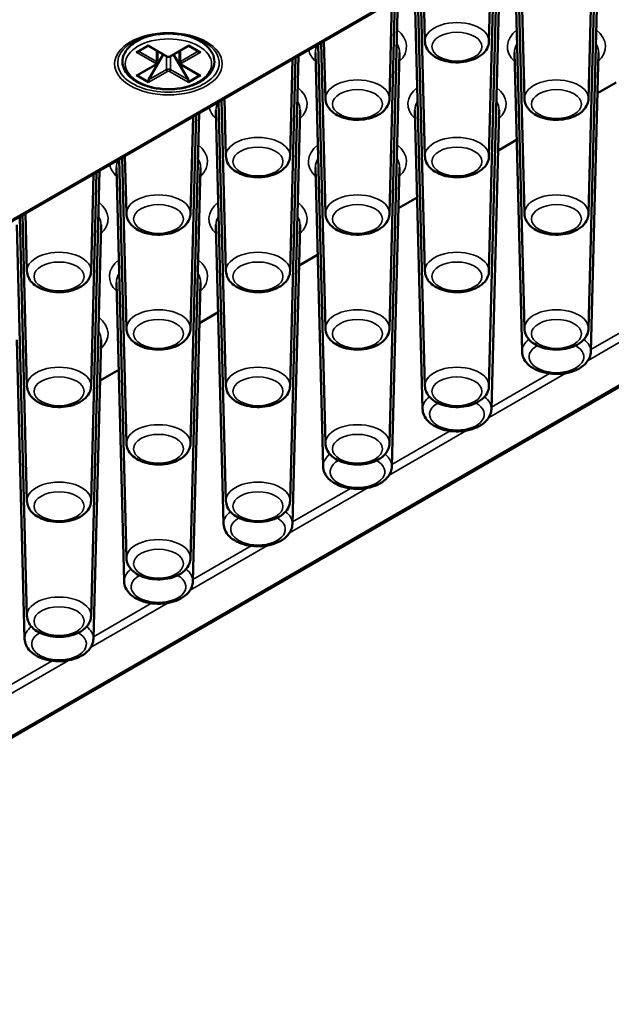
# Paper-space layout 'Sheet_1' of a CAD drawing. Header units: millimetres. Extents: x 0.8 to 58.3, y 0.8 to 58.3.
# Tile 48 of 128: x 9.9 to 11.5, y 40.8 to 43.5. Entities that reach past the tile are written whole.
import ezdxf

# ---------------------------------------------------------------- set-up
doc = ezdxf.new("R2010")
doc.units = ezdxf.units.MM
doc.layers.add('Visible (ISO)', color=7, linetype='Continuous', lineweight=50)
doc.layers.add('Visible Narrow (ISO)', color=7, linetype='Continuous', lineweight=35)

psp = doc.layouts.new('Sheet_1')

# ---------------------------------------------------------------- linework, layer by layer
at = {"layer": 'Visible (ISO)'}
for p, q in [((8.57996, 40.79195), (17.28225, 45.81622)), ((13.96883, 45.34788), (8.65161, 42.27798)), ((11.48583, 43.00395), (11.50953, 43.928)), ((11.48583, 43.32541), (11.50116, 43.92317)), ((11.30655, 43.00395), (11.28615, 43.79903)), ((11.30655, 43.32541), (11.29427, 43.80372)), ((11.30655, 42.6825), (11.27849, 43.77588)), ((11.48583, 42.6825), (11.51388, 43.77588)), ((11.20744, 42.84323), (11.23115, 43.76728)), ((11.20744, 43.16468), (11.22277, 43.76244)), ((11.20744, 43.48614), (11.2144, 43.75761)), ((11.02816, 42.84323), (11.00776, 43.6383)), ((11.02816, 43.16468), (11.01588, 43.643)), ((11.02816, 43.48614), (11.02401, 43.64769)), ((10.92905, 42.6825), (10.95276, 43.60655)), ((11.02816, 42.52177), (11.0001, 43.61515)), ((11.20744, 42.52177), (11.23549, 43.61515)), ((10.92905, 43.00395), (10.94439, 43.60172)), ((10.92905, 43.32541), (10.93601, 43.59688)), ((10.24249, 43.49782), (10.22115, 43.48549)), ((10.37845, 43.49782), (10.39979, 43.48549)), ((10.22417, 43.4567), (10.25364, 43.47372)), ((10.25364, 43.47505), (10.25364, 43.47372)), ((10.30572, 43.44365), (10.25364, 43.47372)), ((10.31522, 43.44365), (10.3673, 43.47372)), ((10.3673, 43.47505), (10.3673, 43.47372)), ((10.3673, 43.47372), (10.39677, 43.4567)), ((10.74977, 42.6825), (10.72937, 43.47758)), ((10.74977, 43.00395), (10.7375, 43.48227)), ((10.74977, 43.32541), (10.74562, 43.48696)), ((10.25479, 43.37794), (10.29597, 43.44927)), ((10.27937, 43.45886), (10.27937, 43.42616)), ((10.36615, 43.37794), (10.32497, 43.44927)), ((10.34157, 43.45886), (10.34157, 43.42616)), ((10.65066, 42.52177), (10.67437, 43.44582)), ((10.65066, 42.84323), (10.666, 43.44099)), ((10.74977, 42.36104), (10.72171, 43.45442)), ((10.92905, 42.36104), (10.9571, 43.45442)), ((11.29995, 42.61815), (11.27849, 43.45442)), ((11.49242, 42.61815), (11.51388, 43.45442)), ((10.22417, 43.39108), (10.27625, 43.42115)), ((10.39677, 43.39108), (10.34469, 43.42115)), ((10.65066, 43.16468), (10.65763, 43.43615)), ((10.25364, 43.37085), (10.25364, 43.37406)), ((10.3673, 43.37085), (10.3673, 43.37406)), ((11.56315, 43.37096), (11.51096, 43.34083)), ((10.47138, 42.52177), (10.45098, 43.31685)), ((10.47138, 42.84323), (10.45911, 43.32154)), ((10.47138, 43.16468), (10.46723, 43.32623)), ((10.37227, 42.36104), (10.39598, 43.28509)), ((10.37227, 42.6825), (10.38761, 43.28026)), ((10.37227, 43.00395), (10.37924, 43.27543)), ((10.47138, 42.20032), (10.44333, 43.2937)), ((10.65066, 42.20032), (10.67871, 43.2937)), ((11.02156, 42.45742), (11.0001, 43.2937)), ((11.21403, 42.45742), (11.23549, 43.2937)), ((11.28476, 43.21023), (11.23258, 43.18011)), ((10.19299, 43.00395), (10.18885, 43.1655)), ((10.19299, 42.36104), (10.17259, 43.15612)), ((10.19299, 42.6825), (10.18072, 43.16081)), ((10.09388, 42.20032), (10.11759, 43.12437)), ((10.09388, 42.52177), (10.10922, 43.11953)), ((10.09388, 42.84323), (10.10085, 43.1147)), ((10.19299, 42.03959), (10.16494, 43.13297)), ((10.37227, 42.03959), (10.40033, 43.13297)), ((10.74317, 42.2967), (10.72171, 43.13297)), ((10.93565, 42.2967), (10.9571, 43.13297)), ((11.00637, 43.0495), (10.95419, 43.01938)), ((9.9146, 42.52177), (9.90233, 43.00008)), ((9.9146, 42.84323), (9.91046, 43.00478)), ((9.9146, 42.20032), (9.8942, 42.99539)), ((9.9146, 41.87886), (9.88655, 42.97224)), ((10.09388, 41.87886), (10.12194, 42.97224)), ((10.46478, 42.13597), (10.44333, 42.97224)), ((10.65726, 42.13597), (10.67871, 42.97224)), ((10.72798, 42.88878), (10.6758, 42.85865)), ((10.18639, 41.97524), (10.16494, 42.81151)), ((10.37887, 41.97524), (10.40033, 42.81151)), ((10.44959, 42.72805), (10.39741, 42.69792)), ((9.90801, 41.81451), (9.88655, 42.65079)), ((10.10048, 41.81451), (10.12194, 42.65079)), ((10.1712, 42.56732), (10.11902, 42.53719))]:
    psp.add_line(p, q, dxfattribs=at)
for centre, major_axis, start_param, end_param in [((10.31047, 43.47438), (0.08268, 0), 2.6739007, 2.7364457), ((10.31047, 43.47438), (0.08268, 0), 0.405147, 0.467692), ((10.22023, 43.45897), (0.00557, 0), 4.712389, 5.4977871), ((10.40071, 43.45897), (-0.00557, 0), 0.7853982, 1.5707963), ((10.22023, 43.39335), (-0.00557, 0), 1.5707963, 2.3561945), ((10.40071, 43.39335), (0.00557, 0), 3.9269908, 4.712389), ((10.25758, 43.37634), (-0.00278, -0.00482), 4.712389, 5.4977871), ((10.36336, 43.37634), (0.00278, -0.00482), 0.7853982, 1.5707963)]:
    psp.add_ellipse(centre, major_axis=major_axis, ratio=0.5773503, start_param=start_param, end_param=end_param, dxfattribs=at)
for points, knots in [([(10.20991, 43.48383), (10.21986, 43.48957), (10.23154, 43.49454), (10.2573, 43.50228), (10.27138, 43.50503), (10.3005, 43.50795), (10.31554, 43.5081), (10.34492, 43.50574), (10.35926, 43.50324), (10.38568, 43.49591), (10.39775, 43.4911), (10.4091, 43.48493), (10.41007, 43.48438), (10.41103, 43.48383)], [4.712389, 4.712389, 4.712389, 4.712389, 5.0180103, 5.0180103, 5.3258827, 5.3258827, 5.6356981, 5.6356981, 5.9456207, 5.9456207, 6.2537629, 6.2537629, 6.2831853, 6.2831853, 6.2831853, 6.2831853]), ([(10.22115, 43.48549), (10.2111, 43.47969), (10.20254, 43.47283), (10.18966, 43.45764), (10.18521, 43.44931), (10.18128, 43.43264), (10.18143, 43.42438), (10.18575, 43.40854), (10.18989, 43.40097), (10.20187, 43.3866), (10.21001, 43.3799), (10.22947, 43.36827), (10.24089, 43.3634), (10.26565, 43.3561), (10.27897, 43.35366), (10.30617, 43.3514), (10.32004, 43.35156), (10.34701, 43.35448), (10.36011, 43.35722), (10.38431, 43.36509), (10.39539, 43.37023), (10.41439, 43.38253), (10.42232, 43.38971), (10.43371, 43.40536), (10.43736, 43.41379), (10.43975, 43.43045), (10.43887, 43.43858), (10.43323, 43.4542), (10.4284, 43.46166), (10.41592, 43.47478), (10.40841, 43.48052), (10.39979, 43.48549)], [1.5707963, 1.5707963, 1.5707963, 1.5707963, 1.9011199, 1.9011199, 2.2209441, 2.2209441, 2.5121392, 2.5121392, 2.8048735, 2.8048735, 3.1242431, 3.1242431, 3.4544727, 3.4544727, 3.7839051, 3.7839051, 4.1119419, 4.1119419, 4.4400819, 4.4400819, 4.7697425, 4.7697425, 5.0996342, 5.0996342, 5.4150427, 5.4150427, 5.703154, 5.703154, 6.0001266, 6.0001266, 6.2831853, 6.2831853, 6.2831853, 6.2831853]), ([(11.02816, 43.48614), (11.02831, 43.48036), (11.02965, 43.47464), (11.03447, 43.46364), (11.03812, 43.45848), (11.04775, 43.44846), (11.05408, 43.44391), (11.0689, 43.43602), (11.07757, 43.43287), (11.09584, 43.42855), (11.10543, 43.42737), (11.12461, 43.427), (11.13419, 43.42779), (11.15265, 43.4313), (11.16153, 43.43403), (11.17783, 43.44154), (11.18526, 43.44632), (11.19711, 43.45773), (11.20176, 43.46423), (11.2063, 43.47626), (11.20731, 43.48117), (11.20744, 43.48614)], [3.9418031, 3.9418031, 3.9418031, 3.9418031, 4.1747319, 4.1747319, 4.4338495, 4.4338495, 4.7522854, 4.7522854, 5.1086643, 5.1086643, 5.4642551, 5.4642551, 5.8162303, 5.8162303, 6.1707329, 6.1707329, 6.5286923, 6.5286923, 6.8538691, 6.8538691, 7.0537712, 7.0537712, 7.0537712, 7.0537712]), ([(10.30572, 43.44365), (10.30632, 43.4433), (10.30694, 43.44305), (10.3082, 43.44268), (10.30885, 43.44256), (10.31014, 43.44244), (10.3108, 43.44244), (10.31209, 43.44256), (10.31274, 43.44268), (10.314, 43.44305), (10.31462, 43.4433), (10.31522, 43.44365)], [3.1415927, 3.1415927, 3.1415927, 3.1415927, 3.4557519, 3.4557519, 3.7699112, 3.7699112, 4.0840704, 4.0840704, 4.3982297, 4.3982297, 4.712389, 4.712389, 4.712389, 4.712389]), ([(10.27625, 43.42115), (10.27655, 43.42132), (10.27684, 43.42152), (10.27742, 43.42197), (10.27769, 43.42223), (10.27822, 43.42282), (10.27846, 43.42316), (10.27888, 43.4239), (10.27906, 43.42432), (10.2793, 43.42521), (10.27937, 43.42569), (10.27937, 43.42616)], [4.71238898, 4.71238898, 4.71238898, 4.71238898, 4.86946861, 4.86946861, 5.02654825, 5.02654825, 5.18362788, 5.18362788, 5.34070751, 5.34070751, 5.49778714, 5.49778714, 5.49778714, 5.49778714]), ([(10.34157, 43.42616), (10.34157, 43.42569), (10.34164, 43.42521), (10.34188, 43.42432), (10.34206, 43.4239), (10.34248, 43.42316), (10.34272, 43.42282), (10.34325, 43.42223), (10.34352, 43.42197), (10.3441, 43.42152), (10.34439, 43.42132), (10.34469, 43.42115)], [2.35619449, 2.35619449, 2.35619449, 2.35619449, 2.51327412, 2.51327412, 2.67035376, 2.67035376, 2.82743339, 2.82743339, 2.98451302, 2.98451302, 3.14159265, 3.14159265, 3.14159265, 3.14159265]), ([(10.74977, 43.32541), (10.74992, 43.31963), (10.75126, 43.31391), (10.75608, 43.30292), (10.75973, 43.29775), (10.76936, 43.28774), (10.77569, 43.28319), (10.79051, 43.27529), (10.79919, 43.27214), (10.81745, 43.26782), (10.82704, 43.26664), (10.84622, 43.26627), (10.8558, 43.26706), (10.87426, 43.27057), (10.88314, 43.27331), (10.89944, 43.28081), (10.90687, 43.28559), (10.91872, 43.297), (10.92337, 43.3035), (10.92792, 43.31553), (10.92892, 43.32045), (10.92905, 43.32541)], [3.9418031, 3.9418031, 3.9418031, 3.9418031, 4.1747319, 4.1747319, 4.4338495, 4.4338495, 4.7522854, 4.7522854, 5.1086643, 5.1086643, 5.4642551, 5.4642551, 5.8162303, 5.8162303, 6.1707329, 6.1707329, 6.5286923, 6.5286923, 6.8538691, 6.8538691, 7.0537712, 7.0537712, 7.0537712, 7.0537712]), ([(11.30655, 43.32541), (11.30669, 43.31963), (11.30804, 43.31391), (11.31286, 43.30292), (11.3165, 43.29775), (11.32614, 43.28774), (11.33247, 43.28319), (11.34729, 43.27529), (11.35596, 43.27214), (11.37423, 43.26782), (11.38382, 43.26664), (11.403, 43.26627), (11.41257, 43.26706), (11.43104, 43.27057), (11.43991, 43.27331), (11.45622, 43.28081), (11.46365, 43.28559), (11.4755, 43.297), (11.48015, 43.3035), (11.48469, 43.31553), (11.4857, 43.32045), (11.48583, 43.32541)], [3.9418031, 3.9418031, 3.9418031, 3.9418031, 4.1747319, 4.1747319, 4.4338495, 4.4338495, 4.7522854, 4.7522854, 5.1086643, 5.1086643, 5.4642551, 5.4642551, 5.8162303, 5.8162303, 6.1707329, 6.1707329, 6.5286923, 6.5286923, 6.8538691, 6.8538691, 7.0537712, 7.0537712, 7.0537712, 7.0537712]), ([(10.47138, 43.16468), (10.47153, 43.1589), (10.47288, 43.15318), (10.47769, 43.14219), (10.48134, 43.13702), (10.49097, 43.12701), (10.49731, 43.12246), (10.51212, 43.11456), (10.5208, 43.11142), (10.53906, 43.10709), (10.54866, 43.10592), (10.56783, 43.10554), (10.57741, 43.10633), (10.59587, 43.10984), (10.60475, 43.11258), (10.62105, 43.12008), (10.62849, 43.12486), (10.64033, 43.13628), (10.64498, 43.14277), (10.64953, 43.1548), (10.65053, 43.15972), (10.65066, 43.16468)], [3.9418031, 3.9418031, 3.9418031, 3.9418031, 4.1747319, 4.1747319, 4.4338495, 4.4338495, 4.7522854, 4.7522854, 5.1086643, 5.1086643, 5.4642551, 5.4642551, 5.8162303, 5.8162303, 6.1707329, 6.1707329, 6.5286923, 6.5286923, 6.8538691, 6.8538691, 7.0537712, 7.0537712, 7.0537712, 7.0537712]), ([(11.02816, 43.16468), (11.02831, 43.1589), (11.02965, 43.15318), (11.03447, 43.14219), (11.03812, 43.13702), (11.04775, 43.12701), (11.05408, 43.12246), (11.0689, 43.11456), (11.07757, 43.11142), (11.09584, 43.10709), (11.10543, 43.10592), (11.12461, 43.10554), (11.13419, 43.10633), (11.15265, 43.10984), (11.16153, 43.11258), (11.17783, 43.12008), (11.18526, 43.12486), (11.19711, 43.13628), (11.20176, 43.14277), (11.2063, 43.1548), (11.20731, 43.15972), (11.20744, 43.16468)], [3.9418031, 3.9418031, 3.9418031, 3.9418031, 4.1747319, 4.1747319, 4.4338495, 4.4338495, 4.7522854, 4.7522854, 5.1086643, 5.1086643, 5.4642551, 5.4642551, 5.8162303, 5.8162303, 6.1707329, 6.1707329, 6.5286923, 6.5286923, 6.8538691, 6.8538691, 7.0537712, 7.0537712, 7.0537712, 7.0537712]), ([(10.19299, 43.00395), (10.19314, 42.99817), (10.19449, 42.99246), (10.1993, 42.98146), (10.20295, 42.97629), (10.21258, 42.96628), (10.21892, 42.96173), (10.23373, 42.95383), (10.24241, 42.95069), (10.26068, 42.94636), (10.27027, 42.94519), (10.28944, 42.94482), (10.29902, 42.9456), (10.31748, 42.94912), (10.32636, 42.95185), (10.34266, 42.95935), (10.3501, 42.96413), (10.36195, 42.97555), (10.3666, 42.98205), (10.37114, 42.99407), (10.37214, 42.99899), (10.37227, 43.00395)], [3.9418031, 3.9418031, 3.9418031, 3.9418031, 4.1747319, 4.1747319, 4.4338495, 4.4338495, 4.7522854, 4.7522854, 5.1086643, 5.1086643, 5.4642551, 5.4642551, 5.8162303, 5.8162303, 6.1707329, 6.1707329, 6.5286923, 6.5286923, 6.8538691, 6.8538691, 7.0537712, 7.0537712, 7.0537712, 7.0537712]), ([(10.74977, 43.00395), (10.74992, 42.99817), (10.75126, 42.99246), (10.75608, 42.98146), (10.75973, 42.97629), (10.76936, 42.96628), (10.77569, 42.96173), (10.79051, 42.95383), (10.79919, 42.95069), (10.81745, 42.94636), (10.82704, 42.94519), (10.84622, 42.94482), (10.8558, 42.9456), (10.87426, 42.94912), (10.88314, 42.95185), (10.89944, 42.95935), (10.90687, 42.96413), (10.91872, 42.97555), (10.92337, 42.98205), (10.92792, 42.99407), (10.92892, 42.99899), (10.92905, 43.00395)], [3.9418031, 3.9418031, 3.9418031, 3.9418031, 4.1747319, 4.1747319, 4.4338495, 4.4338495, 4.7522854, 4.7522854, 5.1086643, 5.1086643, 5.4642551, 5.4642551, 5.8162303, 5.8162303, 6.1707329, 6.1707329, 6.5286923, 6.5286923, 6.8538691, 6.8538691, 7.0537712, 7.0537712, 7.0537712, 7.0537712]), ([(11.30655, 43.00395), (11.30669, 42.99817), (11.30804, 42.99246), (11.31286, 42.98146), (11.3165, 42.97629), (11.32614, 42.96628), (11.33247, 42.96173), (11.34729, 42.95383), (11.35596, 42.95069), (11.37423, 42.94636), (11.38382, 42.94519), (11.403, 42.94482), (11.41257, 42.9456), (11.43104, 42.94912), (11.43991, 42.95185), (11.45622, 42.95935), (11.46365, 42.96413), (11.4755, 42.97555), (11.48015, 42.98205), (11.48469, 42.99407), (11.4857, 42.99899), (11.48583, 43.00395)], [3.9418031, 3.9418031, 3.9418031, 3.9418031, 4.1747319, 4.1747319, 4.4338495, 4.4338495, 4.7522854, 4.7522854, 5.1086643, 5.1086643, 5.4642551, 5.4642551, 5.8162303, 5.8162303, 6.1707329, 6.1707329, 6.5286923, 6.5286923, 6.8538691, 6.8538691, 7.0537712, 7.0537712, 7.0537712, 7.0537712]), ([(9.9146, 42.84323), (9.91475, 42.83744), (9.9161, 42.83173), (9.92092, 42.82073), (9.92456, 42.81557), (9.93419, 42.80555), (9.94053, 42.801), (9.95535, 42.7931), (9.96402, 42.78996), (9.98229, 42.78564), (9.99188, 42.78446), (10.01105, 42.78409), (10.02063, 42.78487), (10.03909, 42.78839), (10.04797, 42.79112), (10.06427, 42.79863), (10.07171, 42.80341), (10.08356, 42.81482), (10.08821, 42.82132), (10.09275, 42.83334), (10.09376, 42.83826), (10.09388, 42.84323)], [3.9418031, 3.9418031, 3.9418031, 3.9418031, 4.1747319, 4.1747319, 4.4338495, 4.4338495, 4.7522854, 4.7522854, 5.1086643, 5.1086643, 5.4642551, 5.4642551, 5.8162303, 5.8162303, 6.1707329, 6.1707329, 6.5286923, 6.5286923, 6.8538691, 6.8538691, 7.0537712, 7.0537712, 7.0537712, 7.0537712]), ([(10.47138, 42.84323), (10.47153, 42.83744), (10.47288, 42.83173), (10.47769, 42.82073), (10.48134, 42.81557), (10.49097, 42.80555), (10.49731, 42.801), (10.51212, 42.7931), (10.5208, 42.78996), (10.53906, 42.78564), (10.54866, 42.78446), (10.56783, 42.78409), (10.57741, 42.78487), (10.59587, 42.78839), (10.60475, 42.79112), (10.62105, 42.79863), (10.62849, 42.80341), (10.64033, 42.81482), (10.64498, 42.82132), (10.64953, 42.83334), (10.65053, 42.83826), (10.65066, 42.84323)], [3.9418031, 3.9418031, 3.9418031, 3.9418031, 4.1747319, 4.1747319, 4.4338495, 4.4338495, 4.7522854, 4.7522854, 5.1086643, 5.1086643, 5.4642551, 5.4642551, 5.8162303, 5.8162303, 6.1707329, 6.1707329, 6.5286923, 6.5286923, 6.8538691, 6.8538691, 7.0537712, 7.0537712, 7.0537712, 7.0537712]), ([(11.02816, 42.84323), (11.02831, 42.83744), (11.02965, 42.83173), (11.03447, 42.82073), (11.03812, 42.81557), (11.04775, 42.80555), (11.05408, 42.801), (11.0689, 42.7931), (11.07757, 42.78996), (11.09584, 42.78564), (11.10543, 42.78446), (11.12461, 42.78409), (11.13419, 42.78487), (11.15265, 42.78839), (11.16153, 42.79112), (11.17783, 42.79863), (11.18526, 42.80341), (11.19711, 42.81482), (11.20176, 42.82132), (11.2063, 42.83334), (11.20731, 42.83826), (11.20744, 42.84323)], [3.9418031, 3.9418031, 3.9418031, 3.9418031, 4.1747319, 4.1747319, 4.4338495, 4.4338495, 4.7522854, 4.7522854, 5.1086643, 5.1086643, 5.4642551, 5.4642551, 5.8162303, 5.8162303, 6.1707329, 6.1707329, 6.5286923, 6.5286923, 6.8538691, 6.8538691, 7.0537712, 7.0537712, 7.0537712, 7.0537712]), ([(10.19299, 42.6825), (10.19314, 42.67672), (10.19449, 42.671), (10.1993, 42.66001), (10.20295, 42.65484), (10.21258, 42.64482), (10.21892, 42.64028), (10.23373, 42.63238), (10.24241, 42.62923), (10.26068, 42.62491), (10.27027, 42.62373), (10.28944, 42.62336), (10.29902, 42.62415), (10.31748, 42.62766), (10.32636, 42.6304), (10.34266, 42.6379), (10.3501, 42.64268), (10.36195, 42.65409), (10.3666, 42.66059), (10.37114, 42.67262), (10.37214, 42.67754), (10.37227, 42.6825)], [3.9418031, 3.9418031, 3.9418031, 3.9418031, 4.1747319, 4.1747319, 4.4338495, 4.4338495, 4.7522854, 4.7522854, 5.1086643, 5.1086643, 5.4642551, 5.4642551, 5.8162303, 5.8162303, 6.1707329, 6.1707329, 6.5286923, 6.5286923, 6.8538691, 6.8538691, 7.0537712, 7.0537712, 7.0537712, 7.0537712]), ([(10.74977, 42.6825), (10.74992, 42.67672), (10.75126, 42.671), (10.75608, 42.66001), (10.75973, 42.65484), (10.76936, 42.64482), (10.77569, 42.64028), (10.79051, 42.63238), (10.79919, 42.62923), (10.81745, 42.62491), (10.82704, 42.62373), (10.84622, 42.62336), (10.8558, 42.62415), (10.87426, 42.62766), (10.88314, 42.6304), (10.89944, 42.6379), (10.90687, 42.64268), (10.91872, 42.65409), (10.92337, 42.66059), (10.92792, 42.67262), (10.92892, 42.67754), (10.92905, 42.6825)], [3.9418031, 3.9418031, 3.9418031, 3.9418031, 4.1747319, 4.1747319, 4.4338495, 4.4338495, 4.7522854, 4.7522854, 5.1086643, 5.1086643, 5.4642551, 5.4642551, 5.8162303, 5.8162303, 6.1707329, 6.1707329, 6.5286923, 6.5286923, 6.8538691, 6.8538691, 7.0537712, 7.0537712, 7.0537712, 7.0537712]), ([(11.30655, 42.6825), (11.30669, 42.67672), (11.30804, 42.671), (11.31286, 42.66001), (11.3165, 42.65484), (11.32614, 42.64482), (11.33247, 42.64028), (11.34729, 42.63238), (11.35596, 42.62923), (11.37423, 42.62491), (11.38382, 42.62373), (11.403, 42.62336), (11.41257, 42.62415), (11.43104, 42.62766), (11.43991, 42.6304), (11.45622, 42.6379), (11.46365, 42.64268), (11.4755, 42.65409), (11.48015, 42.66059), (11.48469, 42.67262), (11.4857, 42.67754), (11.48583, 42.6825)], [3.9418031, 3.9418031, 3.9418031, 3.9418031, 4.1747319, 4.1747319, 4.4338495, 4.4338495, 4.7522854, 4.7522854, 5.1086643, 5.1086643, 5.4642551, 5.4642551, 5.8162303, 5.8162303, 6.1707329, 6.1707329, 6.5286923, 6.5286923, 6.8538691, 6.8538691, 7.0537712, 7.0537712, 7.0537712, 7.0537712]), ([(11.29995, 42.61815), (11.30011, 42.61198), (11.30156, 42.60588), (11.30679, 42.59413), (11.31075, 42.5886), (11.32122, 42.57791), (11.3281, 42.57305), (11.34412, 42.56469), (11.35345, 42.56137), (11.37308, 42.55683), (11.38337, 42.55561), (11.40394, 42.55527), (11.41422, 42.55614), (11.434, 42.55994), (11.44349, 42.56288), (11.46089, 42.57089), (11.4688, 42.57597), (11.48143, 42.58807), (11.48638, 42.59496), (11.49122, 42.60769), (11.49229, 42.6129), (11.49242, 42.61815)], [3.9418031, 3.9418031, 3.9418031, 3.9418031, 4.178317, 4.178317, 4.4414784, 4.4414784, 4.7625183, 4.7625183, 5.1168675, 5.1168675, 5.4695815, 5.4695815, 5.8189991, 5.8189991, 6.1708408, 6.1708408, 6.5261992, 6.5261992, 6.8524819, 6.8524819, 7.0537712, 7.0537712, 7.0537712, 7.0537712]), ([(9.9146, 42.52177), (9.91475, 42.51599), (9.9161, 42.51027), (9.92092, 42.49928), (9.92456, 42.49411), (9.93419, 42.4841), (9.94053, 42.47955), (9.95535, 42.47165), (9.96402, 42.46851), (9.98229, 42.46418), (9.99188, 42.463), (10.01105, 42.46263), (10.02063, 42.46342), (10.03909, 42.46693), (10.04797, 42.46967), (10.06427, 42.47717), (10.07171, 42.48195), (10.08356, 42.49337), (10.08821, 42.49986), (10.09275, 42.51189), (10.09376, 42.51681), (10.09388, 42.52177)], [3.9418031, 3.9418031, 3.9418031, 3.9418031, 4.1747319, 4.1747319, 4.4338495, 4.4338495, 4.7522854, 4.7522854, 5.1086643, 5.1086643, 5.4642551, 5.4642551, 5.8162303, 5.8162303, 6.1707329, 6.1707329, 6.5286923, 6.5286923, 6.8538691, 6.8538691, 7.0537712, 7.0537712, 7.0537712, 7.0537712]), ([(10.47138, 42.52177), (10.47153, 42.51599), (10.47288, 42.51027), (10.47769, 42.49928), (10.48134, 42.49411), (10.49097, 42.4841), (10.49731, 42.47955), (10.51212, 42.47165), (10.5208, 42.46851), (10.53906, 42.46418), (10.54866, 42.463), (10.56783, 42.46263), (10.57741, 42.46342), (10.59587, 42.46693), (10.60475, 42.46967), (10.62105, 42.47717), (10.62849, 42.48195), (10.64033, 42.49337), (10.64498, 42.49986), (10.64953, 42.51189), (10.65053, 42.51681), (10.65066, 42.52177)], [3.9418031, 3.9418031, 3.9418031, 3.9418031, 4.1747319, 4.1747319, 4.4338495, 4.4338495, 4.7522854, 4.7522854, 5.1086643, 5.1086643, 5.4642551, 5.4642551, 5.8162303, 5.8162303, 6.1707329, 6.1707329, 6.5286923, 6.5286923, 6.8538691, 6.8538691, 7.0537712, 7.0537712, 7.0537712, 7.0537712]), ([(11.02816, 42.52177), (11.02831, 42.51599), (11.02965, 42.51027), (11.03447, 42.49928), (11.03812, 42.49411), (11.04775, 42.4841), (11.05408, 42.47955), (11.0689, 42.47165), (11.07757, 42.46851), (11.09584, 42.46418), (11.10543, 42.463), (11.12461, 42.46263), (11.13419, 42.46342), (11.15265, 42.46693), (11.16153, 42.46967), (11.17783, 42.47717), (11.18526, 42.48195), (11.19711, 42.49337), (11.20176, 42.49986), (11.2063, 42.51189), (11.20731, 42.51681), (11.20744, 42.52177)], [3.9418031, 3.9418031, 3.9418031, 3.9418031, 4.1747319, 4.1747319, 4.4338495, 4.4338495, 4.7522854, 4.7522854, 5.1086643, 5.1086643, 5.4642551, 5.4642551, 5.8162303, 5.8162303, 6.1707329, 6.1707329, 6.5286923, 6.5286923, 6.8538691, 6.8538691, 7.0537712, 7.0537712, 7.0537712, 7.0537712]), ([(11.02156, 42.45742), (11.02172, 42.45125), (11.02318, 42.44515), (11.0284, 42.4334), (11.03236, 42.42787), (11.04283, 42.41718), (11.04971, 42.41233), (11.06573, 42.40396), (11.07506, 42.40064), (11.09469, 42.3961), (11.10498, 42.39488), (11.12556, 42.39455), (11.13583, 42.39541), (11.15561, 42.39921), (11.1651, 42.40215), (11.1825, 42.41016), (11.19041, 42.41524), (11.20304, 42.42734), (11.20799, 42.43424), (11.21283, 42.44696), (11.2139, 42.45217), (11.21403, 42.45742)], [3.9418031, 3.9418031, 3.9418031, 3.9418031, 4.178317, 4.178317, 4.4414784, 4.4414784, 4.7625183, 4.7625183, 5.1168675, 5.1168675, 5.4695815, 5.4695815, 5.8189991, 5.8189991, 6.1708408, 6.1708408, 6.5261992, 6.5261992, 6.8524819, 6.8524819, 7.0537712, 7.0537712, 7.0537712, 7.0537712]), ([(10.19299, 42.36104), (10.19314, 42.35526), (10.19449, 42.34955), (10.1993, 42.33855), (10.20295, 42.33338), (10.21258, 42.32337), (10.21892, 42.31882), (10.23373, 42.31092), (10.24241, 42.30778), (10.26068, 42.30345), (10.27027, 42.30228), (10.28944, 42.30191), (10.29902, 42.30269), (10.31748, 42.30621), (10.32636, 42.30894), (10.34266, 42.31644), (10.3501, 42.32122), (10.36195, 42.33264), (10.3666, 42.33914), (10.37114, 42.35116), (10.37214, 42.35608), (10.37227, 42.36104)], [3.9418031, 3.9418031, 3.9418031, 3.9418031, 4.1747319, 4.1747319, 4.4338495, 4.4338495, 4.7522854, 4.7522854, 5.1086643, 5.1086643, 5.4642551, 5.4642551, 5.8162303, 5.8162303, 6.1707329, 6.1707329, 6.5286923, 6.5286923, 6.8538691, 6.8538691, 7.0537712, 7.0537712, 7.0537712, 7.0537712]), ([(10.74977, 42.36104), (10.74992, 42.35526), (10.75126, 42.34955), (10.75608, 42.33855), (10.75973, 42.33338), (10.76936, 42.32337), (10.77569, 42.31882), (10.79051, 42.31092), (10.79919, 42.30778), (10.81745, 42.30345), (10.82704, 42.30228), (10.84622, 42.30191), (10.8558, 42.30269), (10.87426, 42.30621), (10.88314, 42.30894), (10.89944, 42.31644), (10.90687, 42.32122), (10.91872, 42.33264), (10.92337, 42.33914), (10.92792, 42.35116), (10.92892, 42.35608), (10.92905, 42.36104)], [3.9418031, 3.9418031, 3.9418031, 3.9418031, 4.1747319, 4.1747319, 4.4338495, 4.4338495, 4.7522854, 4.7522854, 5.1086643, 5.1086643, 5.4642551, 5.4642551, 5.8162303, 5.8162303, 6.1707329, 6.1707329, 6.5286923, 6.5286923, 6.8538691, 6.8538691, 7.0537712, 7.0537712, 7.0537712, 7.0537712]), ([(10.74317, 42.2967), (10.74333, 42.29052), (10.74479, 42.28442), (10.75001, 42.27267), (10.75397, 42.26715), (10.76444, 42.25646), (10.77132, 42.2516), (10.78734, 42.24323), (10.79667, 42.23991), (10.8163, 42.23537), (10.82659, 42.23415), (10.84717, 42.23382), (10.85744, 42.23469), (10.87722, 42.23848), (10.88671, 42.24142), (10.90411, 42.24943), (10.91202, 42.25451), (10.92465, 42.26661), (10.9296, 42.27351), (10.93444, 42.28624), (10.93551, 42.29144), (10.93565, 42.2967)], [3.9418031, 3.9418031, 3.9418031, 3.9418031, 4.178317, 4.178317, 4.4414784, 4.4414784, 4.7625183, 4.7625183, 5.1168675, 5.1168675, 5.4695815, 5.4695815, 5.8189991, 5.8189991, 6.1708408, 6.1708408, 6.5261992, 6.5261992, 6.8524819, 6.8524819, 7.0537712, 7.0537712, 7.0537712, 7.0537712]), ([(9.9146, 42.20032), (9.91475, 42.19453), (9.9161, 42.18882), (9.92092, 42.17782), (9.92456, 42.17266), (9.93419, 42.16264), (9.94053, 42.15809), (9.95535, 42.15019), (9.96402, 42.14705), (9.98229, 42.14273), (9.99188, 42.14155), (10.01105, 42.14118), (10.02063, 42.14196), (10.03909, 42.14548), (10.04797, 42.14821), (10.06427, 42.15572), (10.07171, 42.1605), (10.08356, 42.17191), (10.08821, 42.17841), (10.09275, 42.19043), (10.09376, 42.19535), (10.09388, 42.20032)], [3.9418031, 3.9418031, 3.9418031, 3.9418031, 4.1747319, 4.1747319, 4.4338495, 4.4338495, 4.7522854, 4.7522854, 5.1086643, 5.1086643, 5.4642551, 5.4642551, 5.8162303, 5.8162303, 6.1707329, 6.1707329, 6.5286923, 6.5286923, 6.8538691, 6.8538691, 7.0537712, 7.0537712, 7.0537712, 7.0537712]), ([(10.47138, 42.20032), (10.47153, 42.19453), (10.47288, 42.18882), (10.47769, 42.17782), (10.48134, 42.17266), (10.49097, 42.16264), (10.49731, 42.15809), (10.51212, 42.15019), (10.5208, 42.14705), (10.53906, 42.14273), (10.54866, 42.14155), (10.56783, 42.14118), (10.57741, 42.14196), (10.59587, 42.14548), (10.60475, 42.14821), (10.62105, 42.15572), (10.62849, 42.1605), (10.64033, 42.17191), (10.64498, 42.17841), (10.64953, 42.19043), (10.65053, 42.19535), (10.65066, 42.20032)], [3.9418031, 3.9418031, 3.9418031, 3.9418031, 4.1747319, 4.1747319, 4.4338495, 4.4338495, 4.7522854, 4.7522854, 5.1086643, 5.1086643, 5.4642551, 5.4642551, 5.8162303, 5.8162303, 6.1707329, 6.1707329, 6.5286923, 6.5286923, 6.8538691, 6.8538691, 7.0537712, 7.0537712, 7.0537712, 7.0537712]), ([(10.46478, 42.13597), (10.46494, 42.1298), (10.4664, 42.1237), (10.47162, 42.11195), (10.47558, 42.10642), (10.48605, 42.09573), (10.49293, 42.09087), (10.50896, 42.0825), (10.51828, 42.07919), (10.53791, 42.07465), (10.5482, 42.07343), (10.56878, 42.07309), (10.57905, 42.07396), (10.59883, 42.07776), (10.60833, 42.0807), (10.62572, 42.0887), (10.63363, 42.09379), (10.64626, 42.10589), (10.65121, 42.11278), (10.65605, 42.12551), (10.65712, 42.13072), (10.65726, 42.13597)], [3.9418031, 3.9418031, 3.9418031, 3.9418031, 4.178317, 4.178317, 4.4414784, 4.4414784, 4.7625183, 4.7625183, 5.1168675, 5.1168675, 5.4695815, 5.4695815, 5.8189991, 5.8189991, 6.1708408, 6.1708408, 6.5261992, 6.5261992, 6.8524819, 6.8524819, 7.0537712, 7.0537712, 7.0537712, 7.0537712]), ([(10.19299, 42.03959), (10.19314, 42.03381), (10.19449, 42.02809), (10.1993, 42.0171), (10.20295, 42.01193), (10.21258, 42.00191), (10.21892, 41.99737), (10.23373, 41.98947), (10.24241, 41.98632), (10.26068, 41.982), (10.27027, 41.98082), (10.28944, 41.98045), (10.29902, 41.98124), (10.31748, 41.98475), (10.32636, 41.98749), (10.34266, 41.99499), (10.3501, 41.99977), (10.36195, 42.01118), (10.3666, 42.01768), (10.37114, 42.02971), (10.37214, 42.03463), (10.37227, 42.03959)], [3.9418031, 3.9418031, 3.9418031, 3.9418031, 4.1747319, 4.1747319, 4.4338495, 4.4338495, 4.7522854, 4.7522854, 5.1086643, 5.1086643, 5.4642551, 5.4642551, 5.8162303, 5.8162303, 6.1707329, 6.1707329, 6.5286923, 6.5286923, 6.8538691, 6.8538691, 7.0537712, 7.0537712, 7.0537712, 7.0537712]), ([(10.18639, 41.97524), (10.18655, 41.96907), (10.18801, 41.96297), (10.19324, 41.95122), (10.1972, 41.94569), (10.20766, 41.935), (10.21454, 41.93014), (10.23057, 41.92178), (10.2399, 41.91846), (10.25952, 41.91392), (10.26982, 41.9127), (10.29039, 41.91236), (10.30066, 41.91323), (10.32044, 41.91703), (10.32994, 41.91997), (10.34733, 41.92798), (10.35524, 41.93306), (10.36787, 41.94516), (10.37282, 41.95205), (10.37766, 41.96478), (10.37873, 41.96999), (10.37887, 41.97524)], [3.9418031, 3.9418031, 3.9418031, 3.9418031, 4.178317, 4.178317, 4.4414784, 4.4414784, 4.7625183, 4.7625183, 5.1168675, 5.1168675, 5.4695815, 5.4695815, 5.8189991, 5.8189991, 6.1708408, 6.1708408, 6.5261992, 6.5261992, 6.8524819, 6.8524819, 7.0537712, 7.0537712, 7.0537712, 7.0537712]), ([(9.9146, 41.87886), (9.91475, 41.87308), (9.9161, 41.86736), (9.92092, 41.85637), (9.92456, 41.8512), (9.93419, 41.84119), (9.94053, 41.83664), (9.95535, 41.82874), (9.96402, 41.8256), (9.98229, 41.82127), (9.99188, 41.82009), (10.01105, 41.81972), (10.02063, 41.82051), (10.03909, 41.82402), (10.04797, 41.82676), (10.06427, 41.83426), (10.07171, 41.83904), (10.08356, 41.85045), (10.08821, 41.85695), (10.09275, 41.86898), (10.09376, 41.8739), (10.09388, 41.87886)], [3.9418031, 3.9418031, 3.9418031, 3.9418031, 4.1747319, 4.1747319, 4.4338495, 4.4338495, 4.7522854, 4.7522854, 5.1086643, 5.1086643, 5.4642551, 5.4642551, 5.8162303, 5.8162303, 6.1707329, 6.1707329, 6.5286923, 6.5286923, 6.8538691, 6.8538691, 7.0537712, 7.0537712, 7.0537712, 7.0537712]), ([(9.90801, 41.81451), (9.90816, 41.80834), (9.90962, 41.80224), (9.91485, 41.79049), (9.91881, 41.78496), (9.92927, 41.77427), (9.93615, 41.76941), (9.95218, 41.76105), (9.96151, 41.75773), (9.98113, 41.75319), (9.99143, 41.75197), (10.012, 41.75163), (10.02228, 41.7525), (10.04205, 41.7563), (10.05155, 41.75924), (10.06895, 41.76725), (10.07685, 41.77233), (10.08948, 41.78443), (10.09444, 41.79133), (10.09927, 41.80405), (10.10035, 41.80926), (10.10048, 41.81451)], [3.9418031, 3.9418031, 3.9418031, 3.9418031, 4.178317, 4.178317, 4.4414784, 4.4414784, 4.7625183, 4.7625183, 5.1168675, 5.1168675, 5.4695815, 5.4695815, 5.8189991, 5.8189991, 6.1708408, 6.1708408, 6.5261992, 6.5261992, 6.8524819, 6.8524819, 7.0537712, 7.0537712, 7.0537712, 7.0537712])]:
    psp.add_open_spline(points, degree=3, knots=knots, dxfattribs=at)
at = {"layer": 'Visible Narrow (ISO)'}
for p, q in [((17.28006, 45.82028), (8.57209, 40.79273)), ((13.96293, 45.34847), (8.64571, 42.27857)), ((10.25364, 43.47505), (10.22023, 43.45576)), ((10.30769, 43.44384), (10.25364, 43.47505)), ((10.3673, 43.47505), (10.31325, 43.44384)), ((10.40071, 43.45576), (10.3673, 43.47505)), ((10.22023, 43.45576), (10.27428, 43.42456)), ((10.27706, 43.42938), (10.22695, 43.45831)), ((10.27706, 43.46019), (10.27706, 43.42938)), ((10.3049, 43.40688), (10.3049, 43.44412)), ((10.31604, 43.40688), (10.31604, 43.44412)), ((10.34388, 43.46019), (10.34388, 43.42938)), ((10.39399, 43.45831), (10.34388, 43.42938)), ((10.34666, 43.42456), (10.40071, 43.45576)), ((10.27428, 43.42134), (10.22023, 43.39014)), ((10.40071, 43.39014), (10.34666, 43.42134)), ((10.22023, 43.39014), (10.25364, 43.37085)), ((10.22417, 43.39108), (10.25364, 43.37406)), ((10.25364, 43.37085), (10.30769, 43.40205)), ((10.3049, 43.40688), (10.25479, 43.37794)), ((10.31325, 43.40205), (10.3673, 43.37085)), ((10.36615, 43.37794), (10.31604, 43.40688)), ((10.3673, 43.37406), (10.39677, 43.39108)), ((10.3673, 43.37085), (10.40071, 43.39014)), ((11.48463, 42.59345), (11.70131, 42.71854)), ((11.65517, 42.7174), (11.49256, 42.62352)), ((11.20624, 42.43272), (11.42292, 42.55782)), ((11.37678, 42.55667), (11.21417, 42.46279)), ((10.92785, 42.27199), (11.14453, 42.39709)), ((11.09839, 42.39594), (10.93578, 42.30206)), ((10.64947, 42.11126), (10.86614, 42.23636)), ((10.82, 42.23521), (10.65739, 42.14133)), ((10.37108, 41.95054), (10.58775, 42.07563)), ((10.54161, 42.07449), (10.37901, 41.9806)), ((10.09269, 41.78981), (10.30936, 41.91491)), ((10.26323, 41.91376), (10.10062, 41.81988)), ((9.8143, 41.62908), (10.03097, 41.75418)), ((9.98484, 41.75303), (9.82223, 41.65915))]:
    psp.add_line(p, q, dxfattribs=at)
for centre, major_axis, start_param, end_param in [((11.1178, 43.4869), (0.08965, 0), 6.268373, 9.4395903), ((10.31047, 43.43392), (-0.12632, 0), 3.9269908, 5.4977871), ((10.31047, 43.47943), (-0.07874, 0), 5.9081283, 5.9568986), ((10.31047, 43.47943), (0.07874, 0), 0.3262867, 0.375057), ((10.83941, 43.47117), (0.13739, 0), 5.7322362, 6.912437), ((11.39619, 43.47117), (-0.13739, 0), 5.6539336, 6.8341344), ((11.39619, 43.47117), (0.13739, 0), 5.7322362, 6.912437), ((10.31047, 43.42577), (0.14221, 0), 2.3561945, 7.0685835), ((10.83941, 43.45543), (-0.11771, 0), 5.9680071, 6.2979976), ((10.83941, 43.45543), (0.11771, 0), 6.268373, 6.6449275), ((11.39619, 43.45543), (-0.11771, 0), 5.9214432, 6.2979976), ((11.39619, 43.45543), (0.11771, 0), 6.268373, 6.6449275), ((10.30769, 43.44706), (-0.00197, -0.00341), 0, 0.7853982), ((10.31047, 43.44545), (-0.00394, 0), 0.7853982, 2.3561945), ((10.31325, 43.44706), (0.00197, -0.00341), 5.4977871, 6.2831853), ((10.83941, 43.47117), (-0.13739, 0), 0.1122058, 0.5509491), ((10.27428, 43.42777), (-0.00197, -0.00341), 0.7853982, 2.3561945), ((10.2715, 43.42295), (0.00394, 0), 5.4977871, 7.0685835), ((10.27428, 43.42456), (0.00197, -0.00341), 5.4977871, 6.2831853), ((10.2715, 43.42616), (0.00787, 0), 0, 0.7853982), ((10.34944, 43.42616), (-0.00787, 0), 5.4977871, 6.2831853), ((10.34666, 43.42777), (-0.00197, 0.00341), 0.7853982, 2.3561945), ((10.34666, 43.42456), (-0.00197, -0.00341), 0, 0.7853982), ((10.34944, 43.42295), (-0.00394, 0), 5.4977871, 7.0685835), ((10.31047, 43.40366), (-0.00787, 0), 3.9269908, 5.4977871), ((10.30769, 43.40527), (0.00197, -0.00341), 3.9269908, 5.4977871), ((10.31047, 43.40045), (0.00394, 0), 0.7853982, 2.3561945), ((10.31325, 43.40527), (-0.00197, -0.00341), 0.7853982, 2.3561945), ((10.83941, 43.32618), (0.08965, 0), 6.268373, 9.4395903), ((11.39619, 43.32618), (0.08965, 0), 6.268373, 9.4395903), ((10.56102, 43.31044), (0.13739, 0), 5.7322362, 6.912437), ((11.1178, 43.31044), (-0.13739, 0), 5.6539336, 6.8341344), ((11.1178, 43.31044), (0.13739, 0), 5.7322362, 6.912437), ((10.56102, 43.2947), (-0.11771, 0), 5.9680071, 6.2979976), ((10.56102, 43.2947), (0.11771, 0), 6.268373, 6.6449275), ((11.1178, 43.2947), (-0.11771, 0), 5.9214432, 6.2979976), ((11.1178, 43.2947), (0.11771, 0), 6.268373, 6.6449275), ((10.56102, 43.31044), (-0.13739, 0), 0.1122058, 0.5509491), ((10.28263, 43.14971), (0.13739, 0), 5.7322362, 6.912437), ((10.56102, 43.16545), (0.08965, 0), 6.268373, 9.4395903), ((10.83941, 43.14971), (-0.13739, 0), 5.6539336, 6.8341344), ((10.83941, 43.14971), (0.13739, 0), 5.7322362, 6.912437), ((11.1178, 43.16545), (0.08965, 0), 6.268373, 9.4395903), ((10.28263, 43.14971), (-0.13739, 0), 0.1122058, 0.5509491), ((10.28263, 43.13398), (-0.11771, 0), 5.9680071, 6.2979976), ((10.28263, 43.13398), (0.11771, 0), 6.268373, 6.6449275), ((10.83941, 43.13398), (-0.11771, 0), 5.9214432, 6.2979976), ((10.83941, 43.13398), (0.11771, 0), 6.268373, 6.6449275), ((10.28263, 43.00472), (0.08965, 0), 6.268373, 9.4395903), ((10.83941, 43.00472), (0.08965, 0), 6.268373, 9.4395903), ((11.39619, 43.00472), (0.08965, 0), 6.268373, 9.4395903), ((10.00424, 42.98898), (0.13739, 0), 5.7322362, 6.912437), ((10.56102, 42.98898), (-0.13739, 0), 5.6539336, 6.8341344), ((10.56102, 42.98898), (0.13739, 0), 5.7322362, 6.912437), ((10.00424, 42.97325), (0.11771, 0), 6.268373, 6.6449275), ((10.56102, 42.97325), (-0.11771, 0), 5.9214432, 6.2979976), ((10.56102, 42.97325), (0.11771, 0), 6.268373, 6.6449275), ((10.00424, 42.84399), (0.08965, 0), 6.268373, 9.4395903), ((10.56102, 42.84399), (0.08965, 0), 6.268373, 9.4395903), ((11.1178, 42.84399), (0.08965, 0), 6.268373, 9.4395903), ((10.28263, 42.82826), (-0.13739, 0), 5.6539336, 6.8341344), ((10.28263, 42.82826), (0.13739, 0), 5.7322362, 6.912437), ((10.28263, 42.81252), (-0.11771, 0), 5.9214432, 6.2979976), ((10.28263, 42.81252), (0.11771, 0), 6.268373, 6.6449275), ((10.28263, 42.68326), (0.08965, 0), 6.268373, 9.4395903), ((10.83941, 42.68326), (0.08965, 0), 6.268373, 9.4395903), ((11.39619, 42.68326), (0.08965, 0), 6.268373, 9.4395903), ((10.00424, 42.66753), (0.13739, 0), 5.7322362, 6.912437), ((10.00424, 42.65179), (0.11771, 0), 6.268373, 6.6449275), ((11.39619, 42.61897), (-0.09625, 0), 5.6414772, 6.2979976), ((11.39619, 42.61897), (0.09625, 0), 6.268373, 6.9248934), ((11.39619, 42.60324), (0.07657, 0), 2.3435435, 7.0812344), ((10.00424, 42.52254), (0.08965, 0), 6.268373, 9.4395903), ((10.56102, 42.52254), (0.08965, 0), 6.268373, 9.4395903), ((11.1178, 42.52254), (0.08965, 0), 6.268373, 9.4395903), ((11.1178, 42.45825), (-0.09625, 0), 5.6414772, 6.2979976), ((11.1178, 42.45825), (0.09625, 0), 6.268373, 6.9248934), ((11.1178, 42.44251), (0.07657, 0), 2.3435435, 7.0812344), ((10.28263, 42.36181), (0.08965, 0), 6.268373, 9.4395903), ((10.83941, 42.36181), (0.08965, 0), 6.268373, 9.4395903), ((10.83941, 42.29752), (-0.09625, 0), 5.6414772, 6.2979976), ((10.83941, 42.28178), (0.07657, 0), 2.3435435, 7.0812344), ((10.83941, 42.29752), (0.09625, 0), 6.268373, 6.9248934), ((10.00424, 42.20108), (0.08965, 0), 6.268373, 9.4395903), ((10.56102, 42.20108), (0.08965, 0), 6.268373, 9.4395903), ((10.56102, 42.13679), (-0.09625, 0), 5.6414772, 6.2979976), ((10.56102, 42.12105), (0.07657, 0), 2.3435435, 7.0812344), ((10.56102, 42.13679), (0.09625, 0), 6.268373, 6.9248934), ((10.28263, 42.04035), (0.08965, 0), 6.268373, 9.4395903), ((10.28263, 41.97606), (-0.09625, 0), 5.6414772, 6.2979976), ((10.28263, 41.97606), (0.09625, 0), 6.268373, 6.9248934), ((10.28263, 41.96033), (0.07657, 0), 2.3435435, 7.0812344), ((10.00424, 41.87963), (0.08965, 0), 6.268373, 9.4395903), ((10.00424, 41.81534), (-0.09625, 0), 5.6414772, 6.2979976), ((10.00424, 41.81534), (0.09625, 0), 6.268373, 6.9248934), ((10.00424, 41.7996), (0.07657, 0), 2.3435435, 7.0812344)]:
    psp.add_ellipse(centre, major_axis=major_axis, ratio=0.5773503, start_param=start_param, end_param=end_param, dxfattribs=at)
for centre, major_axis in [((10.31047, 43.42295), (-0.15056, 0)), ((11.1178, 43.47117), (0.06997, 0)), ((10.31047, 43.42295), (-0.12075, 0)), ((10.83941, 43.31044), (0.06997, 0)), ((11.39619, 43.31044), (0.06997, 0)), ((10.56102, 43.14971), (0.06997, 0)), ((11.1178, 43.14971), (0.06997, 0)), ((10.28263, 42.98898), (0.06997, 0)), ((10.83941, 42.98898), (0.06997, 0)), ((11.39619, 42.98898), (0.06997, 0)), ((10.00424, 42.82826), (-0.06997, 0)), ((10.56102, 42.82826), (0.06997, 0)), ((11.1178, 42.82826), (0.06997, 0)), ((10.28263, 42.66753), (-0.06997, 0)), ((10.83941, 42.66753), (0.06997, 0)), ((11.39619, 42.66753), (0.06997, 0)), ((10.00424, 42.5068), (-0.06997, 0)), ((10.56102, 42.5068), (-0.06997, 0)), ((11.1178, 42.5068), (0.06997, 0)), ((10.28263, 42.34607), (-0.06997, 0)), ((10.83941, 42.34607), (-0.06997, 0)), ((10.00424, 42.18535), (-0.06997, 0)), ((10.56102, 42.18535), (-0.06997, 0)), ((10.28263, 42.02462), (-0.06997, 0)), ((10.00424, 41.86389), (-0.06997, 0))]:
    psp.add_ellipse(centre, major_axis=major_axis, ratio=0.5773503, dxfattribs=at)

doc.saveas('drawing.dxf')
